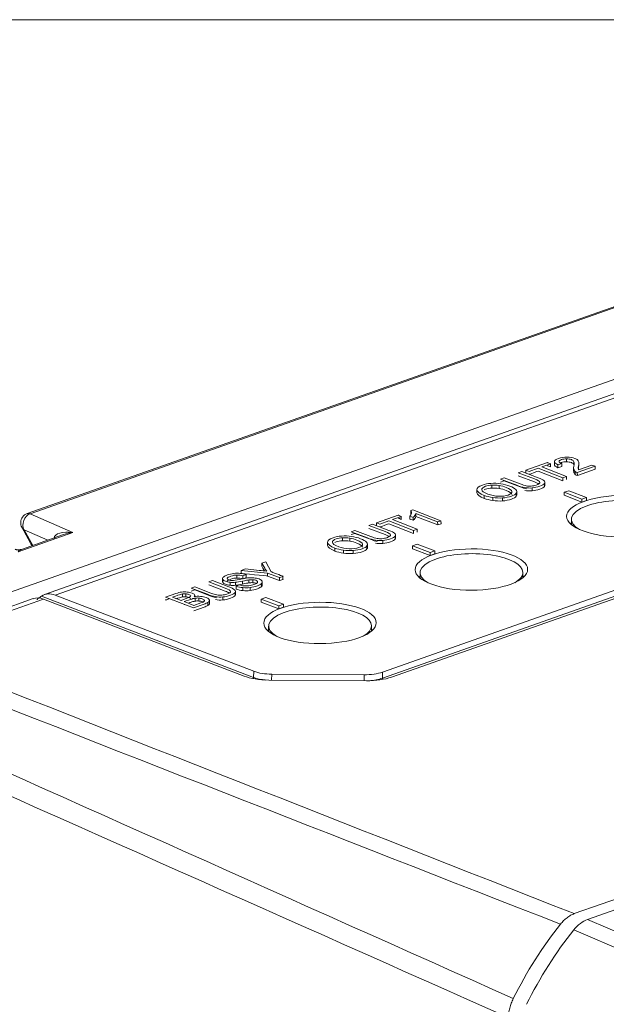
# Model space of a CAD drawing. Header units: millimetres. Extents: x 4 to 836, y 5 to 589.
# Tile 7 of 96: x 182 to 201, y 187 to 218. Entities that reach past the tile are written whole.
import ezdxf

# ---------------------------------------------------------------- set-up
doc = ezdxf.new("R2010")
doc.units = ezdxf.units.MM
doc.layers.add('1', color=7, linetype='Continuous', true_color=0xffffff)

msp = doc.modelspace()

# ---------------------------------------------------------------- linework, layer by layer
at = {"layer": '1', "color": 251, "linetype": 'Continuous', "lineweight": 18}
msp.add_line((296.643, 218.055), (165.122, 218.055), dxfattribs=at)
at = {"layer": '1', "color": 27, "linetype": 'Continuous', "lineweight": 18}
for p, q in [((177.895, 198.793), (212.666, 211.049)), ((201.795, 209.48), (182.53, 202.69)), ((182.365, 202.264), (182.633, 201.769)), ((183.661, 202.038), (182.353, 201.577))]:
    msp.add_line(p, q, dxfattribs=at)
at = {"layer": '1', "color": 27, "linetype": 'Continuous', "lineweight": 13}
for p, q in [((201.893, 209.476), (182.628, 202.686)), ((182.628, 202.686), (183.954, 202.102)), ((182.441, 202.189), (182.704, 201.7)), ((183.174, 201.866), (182.441, 202.189)), ((183.954, 202.102), (182.248, 201.501))]:
    msp.add_line(p, q, dxfattribs=at)
at = {"layer": '1', "color": 252, "linetype": 'Continuous', "lineweight": 18}
for p, q in [((208.156, 209.009), (183.072, 200.168)), ((193.587, 197.757), (214.56, 205.149)), ((214.966, 205.038), (193.871, 197.603)), ((234.707, 202.632), (199.556, 190.243)), ((182.716, 200.043), (178.303, 198.487)), ((183.405, 200.156), (189.584, 197.783)), ((189.279, 197.633), (183.042, 200.028)), ((190.144, 197.693), (193.016, 197.674)), ((193.087, 197.49), (190.048, 197.51))]:
    msp.add_line(p, q, dxfattribs=at)
at = {"layer": '1', "color": 252, "linetype": 'Continuous', "lineweight": 13}
for p, q in [((208.482, 208.995), (183.405, 200.156)), ((193.586, 197.57), (214.563, 204.964)), ((182.981, 200.123), (189.577, 197.59)), ((183.042, 200.028), (178.632, 198.474)), ((189.577, 197.59), (189.584, 197.783)), ((190.144, 197.693), (190.137, 197.509)), ((193.014, 197.49), (193.016, 197.674)), ((193.587, 197.757), (193.586, 197.57))]:
    msp.add_line(p, q, dxfattribs=at)
at = {"layer": '1', "color": 7, "linetype": 'Continuous', "lineweight": 18}
for p, q in [((199.314, 204.393), (199.314, 204.3)), ((198.048, 204.042), (198.048, 203.949)), ((198.941, 204.312), (198.941, 204.219)), ((199.164, 204.244), (199.164, 204.151)), ((199.536, 204.101), (199.536, 204.008)), ((199.54, 204.066), (199.54, 203.973)), ((199.697, 204.168), (199.697, 204.261)), ((200.21, 204.068), (200.209, 204.161)), ((199.588, 203.997), (199.588, 203.904)), ((196.526, 203.427), (196.526, 203.334)), ((196.989, 203.575), (196.99, 203.482)), ((198.245, 203.489), (198.246, 203.396)), ((198.641, 203.557), (198.64, 203.673)), ((199.381, 203.402), (199.236, 203.351)), ((199.932, 203.19), (199.381, 203.402)), ((197.324, 203.177), (197.324, 203.084)), ((197.767, 203.267), (197.767, 203.383)), ((199.236, 203.351), (199.787, 203.139)), ((199.236, 203.351), (199.236, 203.258)), ((199.236, 203.258), (199.787, 203.046)), ((199.787, 203.139), (199.932, 203.19)), ((199.787, 203.139), (199.787, 203.046)), ((199.787, 203.046), (199.932, 203.097)), ((199.932, 203.19), (199.932, 203.097)), ((194.532, 202.806), (194.467, 202.783)), ((195.408, 202.469), (194.532, 202.806)), ((194.442, 202.612), (194.443, 202.519)), ((194.442, 202.612), (194.543, 202.573)), ((194.443, 202.519), (194.544, 202.48)), ((194.467, 202.783), (194.467, 202.69)), ((194.543, 202.573), (194.544, 202.48)), ((194.624, 202.694), (194.624, 202.601)), ((194.624, 202.694), (195.304, 202.433)), ((194.624, 202.601), (195.305, 202.34)), ((193.402, 202.405), (193.402, 202.312)), ((195.304, 202.433), (195.408, 202.469)), ((195.304, 202.433), (195.305, 202.34)), ((195.305, 202.34), (195.409, 202.376)), ((195.408, 202.469), (195.409, 202.376)), ((192.343, 201.938), (192.343, 201.845)), ((193.995, 201.919), (193.994, 202.035)), ((191.88, 201.789), (191.88, 201.696)), ((193.121, 201.629), (193.12, 201.745)), ((193.599, 201.852), (193.599, 201.759)), ((194.67, 201.741), (194.525, 201.69)), ((194.525, 201.69), (194.525, 201.597)), ((194.525, 201.69), (195.076, 201.478)), ((194.525, 201.597), (195.076, 201.385)), ((195.221, 201.529), (194.67, 201.741)), ((192.678, 201.54), (192.678, 201.447)), ((195.076, 201.478), (195.221, 201.529)), ((195.076, 201.478), (195.076, 201.385)), ((195.076, 201.385), (195.221, 201.436)), ((195.221, 201.529), (195.221, 201.436)), ((189.83, 201.146), (189.83, 201.053)), ((188.61, 200.679), (188.611, 200.563)), ((189.185, 200.918), (189.186, 200.825)), ((189.341, 200.792), (189.341, 200.699)), ((190.392, 200.701), (190.384, 200.698)), ((189.014, 200.552), (189.015, 200.459)), ((189.039, 200.431), (189.039, 200.338)), ((189.468, 200.39), (189.468, 200.297)), ((189.553, 200.633), (189.553, 200.54)), ((189.699, 200.576), (189.699, 200.555)), ((189.823, 200.515), (189.824, 200.422)), ((189.847, 200.458), (189.847, 200.574)), ((187.744, 200.106), (187.744, 200.153)), ((187.754, 200.057), (187.754, 199.964)), ((187.872, 200.062), (187.872, 199.969)), ((188.619, 200.096), (188.619, 200.003)), ((189.014, 200.164), (189.014, 200.28)), ((189.959, 200.081), (189.814, 200.03)), ((190.51, 199.869), (189.959, 200.081)), ((188.038, 200.004), (188.038, 199.964)), ((188.208, 199.88), (188.207, 199.996)), ((189.814, 200.03), (189.814, 199.937)), ((189.814, 200.03), (190.365, 199.818)), ((189.814, 199.937), (190.365, 199.725)), ((190.365, 199.818), (190.51, 199.869)), ((190.365, 199.818), (190.365, 199.725)), ((190.365, 199.725), (190.51, 199.776)), ((190.51, 199.869), (190.51, 199.776))]:
    msp.add_line(p, q, dxfattribs=at)
at = {"layer": '1', "color": 7, "linetype": 'Continuous', "lineweight": 13}
for p, q in [((199.046, 204.211), (199.047, 204.118)), ((199.546, 204.301), (199.546, 204.208)), ((199.688, 204.177), (199.688, 204.084)), ((199.65, 203.964), (199.651, 203.871)), ((197.215, 203.564), (197.215, 203.471)), ((198.631, 203.63), (198.631, 203.537)), ((196.753, 203.256), (196.753, 203.163)), ((197.019, 203.19), (197.019, 203.097)), ((197.749, 203.323), (197.749, 203.23)), ((192.568, 201.926), (192.569, 201.833)), ((193.985, 201.992), (193.985, 201.899)), ((192.107, 201.618), (192.107, 201.525)), ((193.102, 201.685), (193.103, 201.592)), ((192.373, 201.552), (192.373, 201.459)), ((189.058, 200.778), (189.058, 200.685)), ((189.241, 200.751), (189.242, 200.658)), ((190.014, 200.84), (190.014, 200.747)), ((188.618, 200.643), (188.618, 200.55)), ((188.843, 200.552), (188.843, 200.459)), ((189.232, 200.589), (189.232, 200.496)), ((189.242, 200.387), (189.242, 200.294)), ((189.425, 200.626), (189.426, 200.533)), ((187.364, 200.192), (187.364, 200.099)), ((187.467, 200.195), (187.467, 200.102)), ((187.618, 200.135), (187.618, 200.122)), ((189.004, 200.237), (189.005, 200.144)), ((188.156, 199.924), (188.156, 199.831)), ((188.205, 199.973), (188.206, 199.88))]:
    msp.add_line(p, q, dxfattribs=at)
at = {"layer": '1', "color": 30, "linetype": 'Continuous', "lineweight": 18}
for p, q in [((199.466, 202.51), (199.466, 202.342)), ((194.755, 200.85), (194.755, 200.682)), ((197.955, 200.692), (197.955, 200.86)), ((190.044, 199.189), (190.044, 199.021)), ((193.244, 199.032), (193.244, 199.2))]:
    msp.add_line(p, q, dxfattribs=at)
at = {"layer": '1', "color": 9, "linetype": 'Continuous', "lineweight": 18}
msp.add_line((199.97, 190.065), (201.962, 190.767), dxfattribs=at)
at = {"layer": '1', "color": 9, "linetype": 'Continuous', "lineweight": 13}
for p, q in [((199.97, 190.065), (203.689, 188.461)), ((203.257, 188.134), (199.538, 189.737))]:
    msp.add_line(p, q, dxfattribs=at)
at = {"layer": '1', "color": 27, "linetype": 'Continuous', "lineweight": 18}
for centre, start, end in [((182.629, 202.407), 109.4155, 178.6927), ((182.629, 202.407), 178.6927, 208.3411), ((182.897, 201.911), 208.3411, 226.0681)]:
    msp.add_arc(centre, 0.3, start, end, dxfattribs=at)
at = {"layer": '1', "color": 252, "linetype": 'Continuous', "lineweight": 18}
for centre in [(201.066, 202.608), (196.354, 200.948), (191.643, 199.287)]:
    msp.add_ellipse(centre, major_axis=(-1.75, -0.006), ratio=0.367798, dxfattribs=at)
at = {"layer": '1', "color": 30, "linetype": 'Continuous', "lineweight": 18}
for centre, start_param, end_param in [((201.066, 202.515), 0, 2.364567), ((201.066, 202.515), 2.364567, 3.714568), ((196.355, 200.855), 2.364567, 3.714568), ((196.355, 200.855), 0, 2.364567), ((196.355, 200.855), 5.710265, 6.283185), ((191.644, 199.194), 0, 2.364567), ((191.644, 199.194), 2.364567, 3.714568), ((191.644, 199.194), 5.710265, 6.283185)]:
    msp.add_ellipse(centre, major_axis=(1.6, 0.005), ratio=0.367798, start_param=start_param, end_param=end_param, dxfattribs=at)
at = {"layer": '1', "color": 27, "linetype": 'Continuous', "lineweight": 13}
for centre, major_axis, ratio, start_param, end_param in [((182.629, 202.407), (0.121, 0.275), 0.716047, 0.554939, 2.734263), ((182.629, 202.407), (0.1, -0.283), 0.639866, 2.642533, 3.141598), ((182.629, 202.407), (-0.264, -0.142), 0.776111, 6.283162, 6.737156), ((183.955, 201.823), (0.587, -0.111), 0.460331, 1.659034, 3.194924), ((183.955, 201.823), (0.612, 0.08), 0.448907, 1.513917, 2.012985), ((182.249, 201.222), (0.169, 0.355), 0.398898, 0.377536, 0.876596), ((182.897, 201.911), (-0.264, -0.142), 0.776111, 6.283162, 6.69421)]:
    msp.add_ellipse(centre, major_axis=major_axis, ratio=ratio, start_param=start_param, end_param=end_param, dxfattribs=at)
at = {"layer": '1', "color": 7, "linetype": 'Continuous', "lineweight": 18}
for centre, major_axis, start_param, end_param in [((193.683, 202.71), (0.807, 0.003), 5.936236, 6.523161), ((193.684, 202.617), (0.807, 0.003), 0.157347, 0.239975), ((193.641, 202.716), (-0.985, -0.003), 2.72786, 3.072803), ((193.641, 202.623), (-0.985, -0.003), 2.72786, 3.072803)]:
    msp.add_ellipse(centre, major_axis=major_axis, ratio=0.367798, start_param=start_param, end_param=end_param, dxfattribs=at)
at = {"layer": '1', "color": 252, "linetype": 'Continuous', "lineweight": 18}
for centre, major_axis, ratio, start_param, end_param in [((201.067, 202.143), (1.75, 0.006), 0.367798, 2.724519, 2.772035), ((196.356, 200.483), (1.75, 0.006), 0.367798, 2.724519, 2.772035), ((196.356, 200.483), (1.75, 0.006), 0.367798, 0.369601, 0.417117), ((183.071, 199.107), (0.369, -0.93), 0.626441, 2.618214, 3.117264), ((183.383, 199.217), (-0.294, 0.956), 0.652086, 5.810887, 6.46554), ((191.645, 198.822), (1.75, 0.006), 0.367798, 2.724519, 2.772035), ((191.645, 198.822), (1.75, 0.006), 0.367798, 0.369601, 0.417117), ((190.075, 197.915), (1.1, 0.003), 0.368444, 3.90166, 4.686501), ((190.165, 197.987), (0.801, 0.003), 0.367527, 3.899861, 4.685417), ((193.036, 197.968), (0.8, 0.003), 0.367796, 4.685734, 5.471184), ((193.112, 197.895), (1.101, 0.003), 0.368213, 4.688518, 5.472245), ((202.841, 184.555), (-3.583, -8.31), 0.66151, 4.321197, 4.630095)]:
    msp.add_ellipse(centre, major_axis=major_axis, ratio=ratio, start_param=start_param, end_param=end_param, dxfattribs=at)
at = {"layer": '1', "color": 252, "linetype": 'Continuous', "lineweight": 13}
for centre, major_axis, ratio, start_param, end_param in [((189.432, 197.545), (-0.072, -0.187), 0.674757, 1.864012, 2.057556), ((190.158, 197.801), (0.801, 0.011), 0.369484, 3.895826, 4.457547), ((193.035, 197.782), (0.8, 0.005), 0.370106, 4.869344, 5.470103), ((193.724, 197.517), (0.066, -0.189), 0.639866, 4.21333, 4.421313)]:
    msp.add_ellipse(centre, major_axis=major_axis, ratio=ratio, start_param=start_param, end_param=end_param, dxfattribs=at)
at = {"layer": '1', "color": 9, "linetype": 'Continuous', "lineweight": 18}
for centre, major_axis, start_param, end_param in [((199.949, 189.145), (-0.396, -0.918), 3.690248, 4.321222), ((203.254, 184.377), (-3.583, -8.31), 4.321222, 4.630071)]:
    msp.add_ellipse(centre, major_axis=major_axis, ratio=0.66151, start_param=start_param, end_param=end_param, dxfattribs=at)
at = {"layer": '1', "color": 7, "linetype": 'Continuous', "lineweight": 18}
for points, knots in [([(198.941, 204.312), (198.945, 204.345), (198.988, 204.376), (199.149, 204.433), (199.237, 204.447), (199.331, 204.446)], [0, 0, 0, 0, 0.5, 0.5, 1, 1, 1, 1]), ([(199.314, 204.393), (199.255, 204.394), (199.202, 204.386), (199.155, 204.37), (199.105, 204.352), (199.08, 204.332), (199.081, 204.309)], [0, 0, 0, 0, 0.5, 0.5, 0.5, 1, 1, 1, 1]), ([(199.546, 204.301), (199.533, 204.33), (199.506, 204.352), (199.465, 204.368), (199.423, 204.384), (199.372, 204.393), (199.314, 204.393)], [0, 0, 0, 0, 0.5, 0.5, 0.5, 1, 1, 1, 1]), ([(199.331, 204.446), (199.425, 204.445), (199.506, 204.431), (199.574, 204.404), (199.609, 204.391), (199.637, 204.375), (199.657, 204.357)], [0, 0, 0, 0, 0.5, 0.5, 0.5, 1, 1, 1, 1]), ([(198.718, 204.278), (198.718, 204.278), (198.048, 204.042), (198.048, 204.042), (198.048, 204.042), (198.151, 204.003), (198.151, 204.003), (198.151, 204.003), (198.43, 204.101), (198.43, 204.101), (198.43, 204.101), (199.199, 203.805), (199.199, 203.805)], [0, 0, 0, 0, 0.25, 0.25, 0.25, 0.5, 0.5, 0.5, 0.75, 0.75, 0.75, 1, 1, 1, 1]), ([(199.199, 203.805), (199.199, 203.805), (199.311, 203.845), (199.311, 203.845), (199.311, 203.845), (198.542, 204.14), (198.542, 204.14), (198.542, 204.14), (198.821, 204.239), (198.821, 204.239), (198.821, 204.239), (198.82, 204.239), (198.817, 204.24)], [0, 0, 0, 0, 0.320863, 0.320863, 0.320863, 0.641727, 0.641727, 0.641727, 0.96259, 0.96259, 0.96259, 1, 1, 1, 1]), ([(199.314, 204.3), (199.255, 204.301), (199.202, 204.293), (199.149, 204.274), (199.143, 204.272), (199.138, 204.27)], [0, 0, 0, 0, 0.892857, 0.892857, 1, 1, 1, 1]), ([(199.546, 204.208), (199.533, 204.237), (199.506, 204.259), (199.466, 204.275), (199.423, 204.291), (199.373, 204.3), (199.314, 204.3)], [0, 0, 0, 0, 0.5, 0.5, 0.5, 1, 1, 1, 1]), ([(197.26, 203.765), (197.26, 203.765), (197.764, 203.571), (197.764, 203.571), (197.857, 203.535), (197.94, 203.511), (198.015, 203.498)], [0, 0, 0, 0, 0.499995, 0.499995, 0.499995, 1, 1, 1, 1]), ([(198.064, 203.46), (198.014, 203.469), (197.952, 203.488), (197.876, 203.518), (197.876, 203.518), (197.372, 203.711), (197.372, 203.711), (197.372, 203.711), (197.26, 203.672), (197.26, 203.672), (197.26, 203.672), (197.26, 203.672), (197.26, 203.672)], [0, 0, 0, 0, 0.333331, 0.333331, 0.333331, 0.666663, 0.666663, 0.666663, 0.999994, 0.999994, 0.999994, 1, 1, 1, 1]), ([(198.609, 203.715), (198.577, 203.741), (198.517, 203.772), (198.429, 203.805), (198.429, 203.805), (197.925, 203.999), (197.925, 203.999), (197.925, 203.999), (197.813, 203.959), (197.813, 203.959)], [0, 0, 0, 0, 0.333333, 0.333333, 0.333333, 0.666667, 0.666667, 0.666667, 1, 1, 1, 1]), ([(197.813, 203.959), (197.813, 203.959), (198.317, 203.766), (198.317, 203.766), (198.426, 203.724), (198.483, 203.689), (198.486, 203.662)], [0, 0, 0, 0, 0.5, 0.5, 0.5, 1, 1, 1, 1]), ([(197.813, 203.866), (197.813, 203.866), (198.317, 203.673), (198.317, 203.673), (198.378, 203.649), (198.423, 203.628), (198.451, 203.609)], [0, 0, 0, 0, 0.641026, 0.641026, 0.641026, 1, 1, 1, 1]), ([(198.155, 203.911), (198.186, 203.922), (198.43, 204.008), (198.43, 204.008), (198.43, 204.008), (199.2, 203.712), (199.2, 203.712)], [0, 0, 0, 0, 0.483573, 0.483573, 0.483573, 1, 1, 1, 1]), ([(196.526, 203.427), (196.519, 203.485), (196.576, 203.535), (196.695, 203.577), (196.773, 203.604), (196.863, 203.622), (196.964, 203.629)], [0, 0, 0, 0, 0.5, 0.5, 0.5, 1, 1, 1, 1]), ([(196.989, 203.575), (196.915, 203.57), (196.851, 203.558), (196.795, 203.539), (196.716, 203.511), (196.675, 203.476), (196.675, 203.434)], [0, 0, 0, 0, 0.5, 0.5, 0.5, 1, 1, 1, 1]), ([(196.99, 203.482), (196.916, 203.477), (196.851, 203.465), (196.795, 203.446), (196.777, 203.439), (196.761, 203.433), (196.747, 203.426)], [0, 0, 0, 0, 0.815515, 0.815515, 0.815515, 1, 1, 1, 1]), ([(197.614, 203.376), (197.607, 203.419), (197.548, 203.462), (197.436, 203.505), (197.365, 203.532), (197.291, 203.552), (197.215, 203.564)], [0, 0, 0, 0, 0.5, 0.5, 0.5, 1, 1, 1, 1]), ([(197.614, 203.283), (197.608, 203.326), (197.548, 203.369), (197.436, 203.412), (197.365, 203.439), (197.291, 203.459), (197.215, 203.471)], [0, 0, 0, 0, 0.5, 0.5, 0.5, 1, 1, 1, 1]), ([(197.268, 203.618), (197.37, 203.603), (197.464, 203.579), (197.64, 203.511), (197.702, 203.475), (197.737, 203.436)], [0, 0, 0, 0, 0.5, 0.5, 1, 1, 1, 1]), ([(198.486, 203.662), (198.49, 203.635), (198.45, 203.607), (198.368, 203.578), (198.32, 203.561), (198.27, 203.551), (198.217, 203.546)], [0, 0, 0, 0, 0.5, 0.5, 0.5, 1, 1, 1, 1]), ([(198.245, 203.489), (198.324, 203.496), (198.403, 203.514), (198.482, 203.542), (198.564, 203.57), (198.613, 203.6), (198.631, 203.63)], [0, 0, 0, 0, 0.5, 0.5, 0.5, 1, 1, 1, 1]), ([(198.246, 203.396), (198.324, 203.403), (198.403, 203.421), (198.482, 203.449), (198.564, 203.477), (198.614, 203.507), (198.631, 203.537)], [0, 0, 0, 0, 0.5, 0.5, 0.5, 1, 1, 1, 1]), ([(197.201, 203.23), (197.316, 203.226), (197.415, 203.238), (197.582, 203.297), (197.621, 203.333), (197.614, 203.376)], [0, 0, 0, 0, 0.5, 0.5, 1, 1, 1, 1]), ([(197.749, 203.323), (197.721, 203.287), (197.671, 203.256), (197.597, 203.23), (197.517, 203.202), (197.427, 203.184), (197.324, 203.177)], [0, 0, 0, 0, 0.5, 0.5, 0.5, 1, 1, 1, 1]), ([(197.749, 203.23), (197.721, 203.194), (197.671, 203.163), (197.597, 203.137), (197.518, 203.109), (197.427, 203.091), (197.324, 203.084)], [0, 0, 0, 0, 0.5, 0.5, 0.5, 1, 1, 1, 1]), ([(194.072, 202.641), (194.072, 202.641), (193.402, 202.405), (193.402, 202.405), (193.402, 202.405), (193.505, 202.365), (193.505, 202.365), (193.505, 202.365), (193.783, 202.463), (193.783, 202.463), (193.783, 202.463), (194.553, 202.168), (194.553, 202.168)], [0, 0, 0, 0, 0.25, 0.25, 0.25, 0.5, 0.5, 0.5, 0.75, 0.75, 0.75, 1, 1, 1, 1]), ([(194.553, 202.168), (194.553, 202.168), (194.665, 202.207), (194.665, 202.207), (194.665, 202.207), (193.895, 202.503), (193.895, 202.503), (193.895, 202.503), (194.175, 202.601), (194.175, 202.601), (194.175, 202.601), (194.174, 202.602), (194.171, 202.603)], [0, 0, 0, 0, 0.320863, 0.320863, 0.320863, 0.641727, 0.641727, 0.641727, 0.96259, 0.96259, 0.96259, 1, 1, 1, 1]), ([(193.963, 202.077), (193.931, 202.104), (193.871, 202.134), (193.783, 202.168), (193.783, 202.168), (193.279, 202.361), (193.279, 202.361), (193.279, 202.361), (193.167, 202.322), (193.167, 202.322)], [0, 0, 0, 0, 0.333333, 0.333333, 0.333333, 0.666667, 0.666667, 0.666667, 1, 1, 1, 1]), ([(193.167, 202.322), (193.167, 202.322), (193.671, 202.128), (193.671, 202.128), (193.78, 202.086), (193.836, 202.052), (193.84, 202.025)], [0, 0, 0, 0, 0.5, 0.5, 0.5, 1, 1, 1, 1]), ([(193.167, 202.229), (193.167, 202.229), (193.671, 202.035), (193.671, 202.035), (193.732, 202.012), (193.777, 201.991), (193.805, 201.972)], [0, 0, 0, 0, 0.641026, 0.641026, 0.641026, 1, 1, 1, 1]), ([(193.508, 202.273), (193.539, 202.284), (193.784, 202.37), (193.784, 202.37), (193.784, 202.37), (194.553, 202.075), (194.553, 202.075)], [0, 0, 0, 0, 0.483573, 0.483573, 0.483573, 1, 1, 1, 1]), ([(191.88, 201.789), (191.873, 201.847), (191.929, 201.897), (192.049, 201.939), (192.127, 201.967), (192.216, 201.984), (192.317, 201.991)], [0, 0, 0, 0, 0.5, 0.5, 0.5, 1, 1, 1, 1]), ([(192.343, 201.938), (192.269, 201.933), (192.204, 201.921), (192.149, 201.901), (192.069, 201.873), (192.029, 201.838), (192.028, 201.797)], [0, 0, 0, 0, 0.5, 0.5, 0.5, 1, 1, 1, 1]), ([(192.968, 201.738), (192.961, 201.781), (192.902, 201.824), (192.789, 201.867), (192.718, 201.894), (192.645, 201.914), (192.568, 201.926)], [0, 0, 0, 0, 0.5, 0.5, 0.5, 1, 1, 1, 1]), ([(192.614, 202.127), (192.614, 202.127), (193.118, 201.933), (193.118, 201.933), (193.211, 201.898), (193.294, 201.874), (193.369, 201.861)], [0, 0, 0, 0, 0.499995, 0.499995, 0.499995, 1, 1, 1, 1]), ([(193.417, 201.823), (193.368, 201.832), (193.305, 201.851), (193.23, 201.88), (193.23, 201.88), (192.726, 202.073), (192.726, 202.073), (192.726, 202.073), (192.614, 202.034), (192.614, 202.034), (192.614, 202.034), (192.614, 202.034), (192.614, 202.034)], [0, 0, 0, 0, 0.333331, 0.333331, 0.333331, 0.666663, 0.666663, 0.666663, 0.999994, 0.999994, 0.999994, 1, 1, 1, 1]), ([(192.622, 201.98), (192.723, 201.965), (192.818, 201.941), (192.994, 201.873), (193.056, 201.837), (193.091, 201.798)], [0, 0, 0, 0, 0.5, 0.5, 1, 1, 1, 1]), ([(193.84, 202.025), (193.844, 201.998), (193.804, 201.969), (193.722, 201.94), (193.674, 201.924), (193.623, 201.913), (193.571, 201.909)], [0, 0, 0, 0, 0.5, 0.5, 0.5, 1, 1, 1, 1]), ([(193.599, 201.852), (193.678, 201.859), (193.757, 201.876), (193.836, 201.904), (193.917, 201.933), (193.967, 201.962), (193.985, 201.992)], [0, 0, 0, 0, 0.5, 0.5, 0.5, 1, 1, 1, 1]), ([(193.599, 201.759), (193.678, 201.766), (193.757, 201.783), (193.836, 201.811), (193.918, 201.84), (193.967, 201.869), (193.985, 201.899)], [0, 0, 0, 0, 0.5, 0.5, 0.5, 1, 1, 1, 1]), ([(192.343, 201.845), (192.269, 201.84), (192.205, 201.828), (192.149, 201.808), (192.131, 201.802), (192.115, 201.795), (192.101, 201.788)], [0, 0, 0, 0, 0.815515, 0.815515, 0.815515, 1, 1, 1, 1]), ([(192.554, 201.592), (192.67, 201.588), (192.769, 201.601), (192.936, 201.66), (192.975, 201.696), (192.968, 201.738)], [0, 0, 0, 0, 0.5, 0.5, 1, 1, 1, 1]), ([(192.968, 201.645), (192.961, 201.688), (192.902, 201.731), (192.79, 201.774), (192.719, 201.801), (192.645, 201.821), (192.569, 201.833)], [0, 0, 0, 0, 0.5, 0.5, 0.5, 1, 1, 1, 1]), ([(193.102, 201.685), (193.075, 201.649), (193.024, 201.618), (192.951, 201.592), (192.871, 201.564), (192.78, 201.547), (192.678, 201.54)], [0, 0, 0, 0, 0.5, 0.5, 0.5, 1, 1, 1, 1]), ([(193.103, 201.592), (193.075, 201.556), (193.025, 201.525), (192.951, 201.499), (192.871, 201.471), (192.781, 201.454), (192.678, 201.447)], [0, 0, 0, 0, 0.5, 0.5, 0.5, 1, 1, 1, 1]), ([(189.321, 200.966), (189.321, 200.966), (189.751, 200.924), (189.751, 200.924), (189.831, 200.916), (189.909, 200.907), (189.985, 200.898)], [0, 0, 0, 0, 0.5, 0.5, 0.5, 1, 1, 1, 1]), ([(188.636, 200.714), (188.663, 200.738), (188.705, 200.76), (188.762, 200.78), (188.825, 200.802), (188.89, 200.818), (188.959, 200.827)], [0, 0, 0, 0, 0.5, 0.5, 0.5, 1, 1, 1, 1]), ([(188.759, 200.676), (188.753, 200.655), (188.769, 200.638), (188.805, 200.624), (188.836, 200.612), (188.873, 200.606), (188.915, 200.606)], [0, 0, 0, 0, 0.5, 0.5, 0.5, 1, 1, 1, 1]), ([(189.058, 200.778), (188.996, 200.777), (188.933, 200.766), (188.868, 200.743), (188.801, 200.719), (188.764, 200.697), (188.759, 200.676)], [0, 0, 0, 0, 0.5, 0.5, 0.5, 1, 1, 1, 1]), ([(189.058, 200.685), (188.997, 200.684), (188.934, 200.673), (188.869, 200.65), (188.801, 200.626), (188.764, 200.604), (188.759, 200.583)], [0, 0, 0, 0, 0.5, 0.5, 0.5, 1, 1, 1, 1]), ([(189.587, 200.69), (189.646, 200.685), (189.699, 200.673), (189.792, 200.637), (189.823, 200.616), (189.839, 200.591)], [0, 0, 0, 0, 0.5, 0.5, 1, 1, 1, 1]), ([(190.491, 200.646), (190.494, 200.645), (190.496, 200.645), (190.496, 200.645), (190.496, 200.645), (190.419, 200.618), (190.393, 200.608)], [0, 0, 0, 0, 0.073248, 0.073248, 0.073248, 1, 1, 1, 1]), ([(187.633, 200.371), (187.633, 200.371), (188.138, 200.178), (188.138, 200.178), (188.23, 200.142), (188.313, 200.118), (188.388, 200.105)], [0, 0, 0, 0, 0.499995, 0.499995, 0.499995, 1, 1, 1, 1]), ([(188.983, 200.322), (188.95, 200.348), (188.89, 200.379), (188.803, 200.412), (188.803, 200.412), (188.298, 200.606), (188.298, 200.606), (188.298, 200.606), (188.186, 200.566), (188.186, 200.566)], [0, 0, 0, 0, 0.333333, 0.333333, 0.333333, 0.666667, 0.666667, 0.666667, 1, 1, 1, 1]), ([(188.186, 200.566), (188.186, 200.566), (188.69, 200.373), (188.69, 200.373), (188.8, 200.331), (188.856, 200.296), (188.86, 200.269)], [0, 0, 0, 0, 0.5, 0.5, 0.5, 1, 1, 1, 1]), ([(188.187, 200.473), (188.187, 200.473), (188.69, 200.28), (188.69, 200.28), (188.752, 200.256), (188.796, 200.235), (188.824, 200.216)], [0, 0, 0, 0, 0.641026, 0.641026, 0.641026, 1, 1, 1, 1]), ([(188.843, 200.552), (188.791, 200.557), (188.745, 200.567), (188.705, 200.583), (188.661, 200.6), (188.632, 200.62), (188.618, 200.643)], [0, 0, 0, 0, 0.5, 0.5, 0.5, 1, 1, 1, 1]), ([(188.843, 200.459), (188.791, 200.464), (188.745, 200.474), (188.705, 200.49), (188.661, 200.507), (188.632, 200.527), (188.618, 200.55)], [0, 0, 0, 0, 0.5, 0.5, 0.5, 1, 1, 1, 1]), ([(189.277, 200.443), (189.324, 200.438), (189.374, 200.44), (189.486, 200.453), (189.538, 200.465), (189.586, 200.482), (189.629, 200.497), (189.66, 200.513), (189.679, 200.53)], [0, 0, 0, 0, 0.333333, 0.333333, 0.666667, 0.666667, 0.666667, 1, 1, 1, 1]), ([(189.823, 200.515), (189.798, 200.489), (189.755, 200.466), (189.695, 200.444), (189.618, 200.417), (189.543, 200.399), (189.468, 200.39)], [0, 0, 0, 0, 0.5, 0.5, 0.5, 1, 1, 1, 1]), ([(189.824, 200.422), (189.798, 200.396), (189.755, 200.373), (189.695, 200.351), (189.618, 200.324), (189.543, 200.306), (189.468, 200.297)], [0, 0, 0, 0, 0.5, 0.5, 0.5, 1, 1, 1, 1]), ([(189.699, 200.576), (189.691, 200.59), (189.675, 200.603), (189.62, 200.624), (189.589, 200.63), (189.553, 200.633)], [0, 0, 0, 0, 0.5, 0.5, 1, 1, 1, 1]), ([(189.654, 200.518), (189.652, 200.519), (189.65, 200.519), (189.621, 200.531), (189.589, 200.537), (189.553, 200.54)], [0, 0, 0, 0, 0.06901, 0.06901, 1, 1, 1, 1]), ([(187.711, 199.756), (187.711, 199.756), (186.839, 200.091), (186.839, 200.091), (186.839, 200.091), (187.156, 200.203), (187.156, 200.203), (187.221, 200.226), (187.282, 200.241), (187.338, 200.248)], [0, 0, 0, 0, 0.333333, 0.333333, 0.333333, 0.666667, 0.666667, 0.666667, 1, 1, 1, 1]), ([(187.054, 200.091), (187.054, 200.091), (187.054, 200.091), (187.054, 200.091), (187.054, 200.091), (187.318, 199.99), (187.318, 199.99)], [0, 0, 0, 0, 0.028153, 0.028153, 0.028153, 1, 1, 1, 1]), ([(187.364, 200.099), (187.331, 200.093), (187.284, 200.079), (187.223, 200.058), (187.223, 200.058), (187.205, 200.051), (187.18, 200.043)], [0, 0, 0, 0, 0.75237, 0.75237, 0.75237, 1, 1, 1, 1]), ([(187.318, 199.99), (187.318, 199.99), (187.501, 200.055), (187.501, 200.055), (187.55, 200.072), (187.582, 200.086), (187.597, 200.096)], [0, 0, 0, 0, 0.5, 0.5, 0.5, 1, 1, 1, 1]), ([(187.754, 200.057), (187.716, 200.051), (187.67, 200.038), (187.616, 200.019), (187.616, 200.019), (187.421, 199.95), (187.421, 199.95), (187.421, 199.95), (187.72, 199.835), (187.72, 199.835)], [0, 0, 0, 0, 0.333333, 0.333333, 0.333333, 0.666667, 0.666667, 0.666667, 1, 1, 1, 1]), ([(187.618, 200.135), (187.612, 200.148), (187.594, 200.161), (187.534, 200.183), (187.502, 200.191), (187.467, 200.195)], [0, 0, 0, 0, 0.5, 0.5, 1, 1, 1, 1]), ([(187.618, 200.042), (187.612, 200.055), (187.594, 200.068), (187.535, 200.09), (187.502, 200.098), (187.467, 200.102)], [0, 0, 0, 0, 0.5, 0.5, 1, 1, 1, 1]), ([(187.512, 200.249), (187.57, 200.243), (187.62, 200.232), (187.66, 200.216), (187.697, 200.202), (187.722, 200.185), (187.736, 200.166)], [0, 0, 0, 0, 0.5, 0.5, 0.5, 1, 1, 1, 1]), ([(188.437, 200.067), (188.388, 200.076), (188.325, 200.095), (188.249, 200.124), (188.249, 200.124), (187.745, 200.318), (187.745, 200.318), (187.745, 200.318), (187.634, 200.278), (187.634, 200.278), (187.634, 200.278), (187.634, 200.278), (187.634, 200.278)], [0, 0, 0, 0, 0.333331, 0.333331, 0.333331, 0.666663, 0.666663, 0.666663, 0.999994, 0.999994, 0.999994, 1, 1, 1, 1]), ([(188.038, 200.004), (188.028, 200.016), (188.009, 200.027), (187.981, 200.038), (187.949, 200.05), (187.912, 200.058), (187.872, 200.062)], [0, 0, 0, 0, 0.5, 0.5, 0.5, 1, 1, 1, 1]), ([(187.924, 200.115), (187.989, 200.11), (188.046, 200.098), (188.097, 200.079), (188.138, 200.063), (188.168, 200.045), (188.204, 200.007), (188.211, 199.989), (188.205, 199.973)], [0, 0, 0, 0, 0.333333, 0.333333, 0.333333, 0.666667, 0.666667, 1, 1, 1, 1]), ([(188.86, 200.269), (188.863, 200.242), (188.824, 200.214), (188.741, 200.185), (188.693, 200.168), (188.643, 200.157), (188.59, 200.153)], [0, 0, 0, 0, 0.5, 0.5, 0.5, 1, 1, 1, 1]), ([(188.619, 200.096), (188.697, 200.103), (188.776, 200.121), (188.855, 200.149), (188.937, 200.177), (188.986, 200.207), (189.004, 200.237)], [0, 0, 0, 0, 0.5, 0.5, 0.5, 1, 1, 1, 1]), ([(188.619, 200.003), (188.697, 200.01), (188.776, 200.028), (188.856, 200.056), (188.937, 200.084), (188.987, 200.114), (189.005, 200.144)], [0, 0, 0, 0, 0.5, 0.5, 0.5, 1, 1, 1, 1]), ([(187.068, 200.003), (187.06, 200), (187.054, 199.998), (187.054, 199.998), (187.054, 199.998), (187.055, 199.998), (187.057, 199.997)], [0, 0, 0, 0, 0.738931, 0.738931, 0.738931, 1, 1, 1, 1]), ([(187.435, 199.862), (187.426, 199.859), (187.421, 199.858), (187.421, 199.858), (187.421, 199.858), (187.422, 199.857), (187.424, 199.856)], [0, 0, 0, 0, 0.721946, 0.721946, 0.721946, 1, 1, 1, 1]), ([(187.754, 199.964), (187.716, 199.958), (187.67, 199.945), (187.616, 199.926), (187.616, 199.926), (187.585, 199.915), (187.547, 199.902)], [0, 0, 0, 0, 0.713159, 0.713159, 0.713159, 1, 1, 1, 1]), ([(188.156, 199.924), (188.128, 199.907), (188.088, 199.889), (188.034, 199.87), (188.034, 199.87), (187.711, 199.756), (187.711, 199.756)], [0, 0, 0, 0, 0.5, 0.5, 0.5, 1, 1, 1, 1]), ([(188.156, 199.831), (188.129, 199.814), (188.088, 199.796), (188.034, 199.777), (188.034, 199.777), (187.712, 199.663), (187.712, 199.663)], [0, 0, 0, 0, 0.5, 0.5, 0.5, 1, 1, 1, 1]), ([(187.72, 199.835), (187.72, 199.835), (187.931, 199.91), (187.931, 199.91), (187.967, 199.922), (187.991, 199.932), (188.003, 199.938)], [0, 0, 0, 0, 0.5, 0.5, 0.5, 1, 1, 1, 1]), ([(188.008, 199.933), (188.001, 199.937), (187.992, 199.941), (187.982, 199.945), (187.949, 199.957), (187.913, 199.965), (187.872, 199.969)], [0, 0, 0, 0, 0.267148, 0.267148, 0.267148, 1, 1, 1, 1])]:
    msp.add_open_spline(points, degree=3, knots=knots, dxfattribs=at)
for points, degree in [([(199.657, 204.357), (199.676, 204.34), (199.689, 204.318), (199.694, 204.292)], 3), ([(198.818, 204.147), (198.799, 204.155), (198.719, 204.185), (198.719, 204.185)], 3), ([(198.818, 204.147), (198.817, 204.24)], 1), ([(199.046, 204.211), (198.971, 204.245), (198.936, 204.279), (198.941, 204.312)], 3), ([(199.047, 204.118), (198.972, 204.152), (198.936, 204.186), (198.941, 204.219)], 3), ([(199.164, 204.151), (199.164, 204.151), (199.047, 204.118), (199.047, 204.118)], 3), ([(199.081, 204.309), (199.082, 204.287), (199.11, 204.265), (199.164, 204.244)], 3), ([(199.54, 204.066), (199.534, 204.092), (199.535, 204.124), (199.544, 204.164)], 3), ([(199.588, 203.997), (199.563, 204.017), (199.547, 204.04), (199.54, 204.066)], 3), ([(199.544, 204.164), (199.558, 204.227), (199.559, 204.272), (199.546, 204.301)], 3), ([(199.688, 204.177), (199.679, 204.134), (199.676, 204.106), (199.677, 204.092)], 3), ([(199.677, 204.092), (199.679, 204.079), (199.684, 204.066), (199.691, 204.055)], 3), ([(199.694, 204.292), (199.699, 204.267), (199.697, 204.228), (199.688, 204.177)], 3), ([(199.691, 204.055), (199.691, 204.055), (200.106, 204.201), (200.106, 204.201)], 3), ([(200.106, 204.201), (200.106, 204.201), (200.209, 204.161), (200.209, 204.161)], 3), ([(198.631, 203.63), (198.649, 203.66), (198.642, 203.688), (198.609, 203.715)], 3), ([(199.2, 203.712), (199.199, 203.805)], 1), ([(199.31, 203.753), (199.309, 203.846)], 1), ([(199.54, 203.973), (199.538, 203.983), (199.536, 203.995), (199.536, 204.008)], 3), ([(199.588, 203.904), (199.563, 203.924), (199.547, 203.947), (199.54, 203.973)], 3), ([(199.65, 203.964), (199.624, 203.974), (199.603, 203.985), (199.588, 203.997)], 3), ([(199.651, 203.871), (199.624, 203.881), (199.603, 203.892), (199.588, 203.904)], 3), ([(196.753, 203.256), (196.608, 203.312), (196.532, 203.369), (196.526, 203.427)], 3), ([(196.675, 203.434), (196.673, 203.393), (196.739, 203.346), (196.87, 203.296)], 3), ([(196.964, 203.629), (197.065, 203.636), (197.166, 203.632), (197.268, 203.618)], 3), ([(197.215, 203.564), (197.138, 203.576), (197.063, 203.58), (196.989, 203.575)], 3), ([(197.215, 203.471), (197.139, 203.483), (197.064, 203.487), (196.99, 203.482)], 3), ([(197.737, 203.436), (197.772, 203.397), (197.776, 203.359), (197.749, 203.323)], 3), ([(198.015, 203.498), (198.09, 203.485), (198.167, 203.482), (198.245, 203.489)], 3), ([(198.016, 203.405), (198.09, 203.392), (198.167, 203.389), (198.246, 203.396)], 3), ([(198.217, 203.546), (198.164, 203.542), (198.113, 203.544), (198.063, 203.553)], 3), ([(198.631, 203.537), (198.638, 203.548), (198.641, 203.558), (198.641, 203.569)], 3), ([(196.753, 203.163), (196.608, 203.219), (196.533, 203.276), (196.526, 203.334)], 3), ([(197.019, 203.19), (196.918, 203.204), (196.829, 203.227), (196.753, 203.256)], 3), ([(197.019, 203.097), (196.919, 203.111), (196.83, 203.134), (196.753, 203.163)], 3), ([(196.87, 203.296), (196.975, 203.256), (197.085, 203.234), (197.201, 203.23)], 3), ([(197.324, 203.177), (197.222, 203.17), (197.12, 203.175), (197.019, 203.19)], 3), ([(197.324, 203.084), (197.222, 203.077), (197.12, 203.082), (197.019, 203.097)], 3), ([(197.767, 203.278), (197.767, 203.262), (197.761, 203.246), (197.749, 203.23)], 3), ([(194.171, 202.51), (194.153, 202.517), (194.072, 202.548), (194.072, 202.548)], 3), ([(194.171, 202.51), (194.171, 202.603)], 1), ([(194.663, 202.115), (194.663, 202.208)], 1), ([(192.317, 201.991), (192.419, 201.999), (192.52, 201.995), (192.622, 201.98)], 3), ([(192.568, 201.926), (192.492, 201.938), (192.417, 201.942), (192.343, 201.938)], 3), ([(193.571, 201.909), (193.518, 201.904), (193.467, 201.907), (193.417, 201.916)], 3), ([(193.985, 201.992), (194.003, 202.022), (193.995, 202.051), (193.963, 202.077)], 3), ([(193.985, 201.899), (193.991, 201.91), (193.995, 201.921), (193.995, 201.931)], 3), ([(194.553, 202.075), (194.553, 202.168)], 1), ([(192.107, 201.618), (191.962, 201.674), (191.886, 201.731), (191.88, 201.789)], 3), ([(192.107, 201.525), (191.962, 201.581), (191.886, 201.638), (191.88, 201.696)], 3), ([(192.028, 201.797), (192.027, 201.755), (192.093, 201.709), (192.224, 201.658)], 3), ([(192.373, 201.552), (192.272, 201.567), (192.183, 201.589), (192.107, 201.618)], 3), ([(192.224, 201.658), (192.329, 201.618), (192.439, 201.596), (192.554, 201.592)], 3), ([(192.569, 201.833), (192.492, 201.845), (192.417, 201.849), (192.343, 201.845)], 3), ([(193.091, 201.798), (193.126, 201.759), (193.13, 201.721), (193.102, 201.685)], 3), ([(193.121, 201.641), (193.121, 201.624), (193.115, 201.608), (193.103, 201.592)], 3), ([(193.369, 201.861), (193.444, 201.848), (193.521, 201.845), (193.599, 201.852)], 3), ([(193.369, 201.768), (193.444, 201.755), (193.521, 201.752), (193.599, 201.759)], 3), ([(192.373, 201.459), (192.272, 201.474), (192.183, 201.496), (192.107, 201.525)], 3), ([(192.678, 201.54), (192.575, 201.533), (192.474, 201.537), (192.373, 201.552)], 3), ([(192.678, 201.447), (192.576, 201.44), (192.474, 201.444), (192.373, 201.459)], 3), ([(189.83, 201.146), (189.83, 201.146), (189.96, 201.192), (189.96, 201.192)], 3), ([(188.618, 200.643), (188.613, 200.651), (188.61, 200.659), (188.61, 200.667)], 3), ([(188.613, 200.683), (188.617, 200.693), (188.625, 200.703), (188.636, 200.714)], 3), ([(188.959, 200.827), (189.028, 200.835), (189.095, 200.837), (189.161, 200.83)], 3), ([(189.241, 200.751), (189.18, 200.77), (189.119, 200.779), (189.058, 200.778)], 3), ([(189.242, 200.658), (189.181, 200.677), (189.119, 200.686), (189.058, 200.685)], 3), ([(189.146, 200.641), (189.258, 200.665), (189.339, 200.68), (189.389, 200.686)], 3), ([(189.161, 200.83), (189.227, 200.824), (189.287, 200.811), (189.341, 200.792)], 3), ([(190.014, 200.747), (190.014, 200.747), (189.185, 200.825), (189.186, 200.825)], 3), ([(189.389, 200.686), (189.462, 200.694), (189.528, 200.696), (189.587, 200.69)], 3), ([(190.126, 200.879), (190.126, 200.879), (190.449, 200.755), (190.491, 200.739)], 3), ([(190.384, 200.698), (190.384, 200.605)], 1), ([(190.491, 200.646), (190.491, 200.739)], 1), ([(188.618, 200.55), (188.613, 200.558), (188.61, 200.566), (188.61, 200.574)], 3), ([(189.014, 200.552), (188.952, 200.546), (188.895, 200.546), (188.843, 200.552)], 3), ([(189.015, 200.459), (188.953, 200.453), (188.895, 200.453), (188.843, 200.459)], 3), ([(188.915, 200.606), (188.957, 200.606), (189.034, 200.617), (189.146, 200.641)], 3), ([(189.232, 200.589), (189.135, 200.569), (189.063, 200.557), (189.014, 200.552)], 3), ([(189.232, 200.496), (189.136, 200.476), (189.063, 200.464), (189.015, 200.459)], 3), ([(189.039, 200.431), (189.039, 200.431), (189.135, 200.472), (189.135, 200.472)], 3), ([(189.242, 200.387), (189.167, 200.394), (189.099, 200.409), (189.039, 200.431)], 3), ([(189.242, 200.294), (189.167, 200.301), (189.099, 200.316), (189.039, 200.338)], 3), ([(189.135, 200.472), (189.184, 200.457), (189.231, 200.447), (189.277, 200.443)], 3), ([(189.425, 200.626), (189.393, 200.621), (189.329, 200.609), (189.232, 200.589)], 3), ([(189.426, 200.533), (189.394, 200.528), (189.329, 200.516), (189.232, 200.496)], 3), ([(189.468, 200.39), (189.393, 200.38), (189.318, 200.379), (189.242, 200.387)], 3), ([(189.553, 200.633), (189.517, 200.635), (189.474, 200.633), (189.425, 200.626)], 3), ([(189.553, 200.54), (189.517, 200.542), (189.475, 200.54), (189.426, 200.533)], 3), ([(189.679, 200.53), (189.694, 200.542), (189.701, 200.554), (189.701, 200.565)], 3), ([(189.847, 200.563), (189.847, 200.547), (189.839, 200.531), (189.823, 200.515)], 3), ([(189.847, 200.47), (189.847, 200.454), (189.84, 200.438), (189.824, 200.422)], 3), ([(187.338, 200.248), (187.395, 200.255), (187.453, 200.255), (187.512, 200.249)], 3), ([(187.467, 200.195), (187.431, 200.198), (187.397, 200.197), (187.364, 200.192)], 3), ([(187.467, 200.102), (187.431, 200.105), (187.397, 200.104), (187.364, 200.099)], 3), ([(187.597, 200.096), (187.612, 200.106), (187.62, 200.117), (187.62, 200.127)], 3), ([(187.736, 200.166), (187.749, 200.146), (187.746, 200.125), (187.727, 200.104)], 3), ([(187.727, 200.104), (187.793, 200.116), (187.859, 200.119), (187.924, 200.115)], 3), ([(187.872, 200.062), (187.832, 200.065), (187.793, 200.064), (187.754, 200.057)], 3), ([(188.388, 200.105), (188.463, 200.092), (188.54, 200.089), (188.619, 200.096)], 3), ([(188.59, 200.153), (188.537, 200.149), (188.486, 200.151), (188.437, 200.16)], 3), ([(189.004, 200.237), (189.022, 200.267), (189.015, 200.295), (188.983, 200.322)], 3), ([(189.005, 200.144), (189.011, 200.155), (189.014, 200.165), (189.014, 200.175)], 3), ([(189.468, 200.297), (189.393, 200.287), (189.318, 200.286), (189.242, 200.294)], 3), ([(187.872, 199.969), (187.832, 199.972), (187.793, 199.971), (187.754, 199.964)], 3), ([(188.003, 199.938), (188.024, 199.949), (188.038, 199.96), (188.044, 199.97)], 3), ([(188.047, 199.988), (188.045, 199.993), (188.042, 199.998), (188.038, 200.004)], 3), ([(188.044, 199.97), (188.046, 199.974), (188.047, 199.978), (188.047, 199.982)], 3), ([(188.205, 199.973), (188.2, 199.957), (188.183, 199.94), (188.156, 199.924)], 3), ([(188.206, 199.88), (188.2, 199.864), (188.183, 199.847), (188.156, 199.831)], 3), ([(188.389, 200.012), (188.464, 199.999), (188.541, 199.996), (188.619, 200.003)], 3)]:
    msp.add_open_spline(points, degree=degree, dxfattribs=at)
at = {"layer": '1', "color": 7, "linetype": 'Continuous', "lineweight": 13}
for points in [[(198.817, 204.24), (198.799, 204.248), (198.718, 204.278), (198.718, 204.278)], [(194.171, 202.603), (194.152, 202.61), (194.072, 202.641), (194.072, 202.641)]]:
    msp.add_open_spline(points, degree=3, dxfattribs=at)
at = {"layer": '1', "color": 7, "linetype": 'Continuous', "lineweight": 18, "extrusion": (4.25337e-11, -1.50478e-10, -1)}
msp.add_open_spline([(199.164, 204.244), (199.164, 204.244), (199.046, 204.211), (199.046, 204.211)], degree=3, dxfattribs=at)
at = {"layer": '1', "color": 7, "linetype": 'Continuous', "lineweight": 13}
for points, knots in [([(200.209, 204.161), (200.209, 204.161), (200.209, 204.161), (200.209, 204.161), (200.209, 204.161), (199.65, 203.964), (199.65, 203.964)], [0, 0, 0, 0, 0.000086, 0.000086, 0.000086, 1, 1, 1, 1]), ([(198.063, 203.553), (198.014, 203.562), (197.951, 203.581), (197.876, 203.611), (197.876, 203.611), (197.372, 203.804), (197.372, 203.804), (197.372, 203.804), (197.26, 203.765), (197.26, 203.765), (197.26, 203.765), (197.26, 203.765), (197.26, 203.765)], [0, 0, 0, 0, 0.333331, 0.333331, 0.333331, 0.666663, 0.666663, 0.666663, 0.999994, 0.999994, 0.999994, 1, 1, 1, 1]), ([(193.417, 201.916), (193.368, 201.925), (193.305, 201.944), (193.229, 201.973), (193.229, 201.973), (192.726, 202.166), (192.726, 202.166), (192.726, 202.166), (192.614, 202.127), (192.614, 202.127), (192.614, 202.127), (192.614, 202.127), (192.614, 202.127)], [0, 0, 0, 0, 0.333331, 0.333331, 0.333331, 0.666663, 0.666663, 0.666663, 0.999994, 0.999994, 0.999994, 1, 1, 1, 1]), ([(189.985, 200.898), (189.964, 200.924), (189.944, 200.955), (189.923, 200.989), (189.923, 200.989), (189.83, 201.146), (189.83, 201.146)], [0, 0, 0, 0, 0.5, 0.5, 0.5, 1, 1, 1, 1]), ([(190.491, 200.739), (190.494, 200.738), (190.495, 200.738), (190.495, 200.738), (190.495, 200.738), (190.419, 200.711), (190.392, 200.701)], [0, 0, 0, 0, 0.073248, 0.073248, 0.073248, 1, 1, 1, 1]), ([(188.437, 200.16), (188.387, 200.169), (188.325, 200.188), (188.249, 200.217), (188.249, 200.217), (187.745, 200.411), (187.745, 200.411), (187.745, 200.411), (187.633, 200.371), (187.633, 200.371), (187.633, 200.371), (187.633, 200.371), (187.633, 200.371)], [0, 0, 0, 0, 0.333331, 0.333331, 0.333331, 0.666663, 0.666663, 0.666663, 0.999994, 0.999994, 0.999994, 1, 1, 1, 1]), ([(187.364, 200.192), (187.331, 200.186), (187.284, 200.172), (187.223, 200.151), (187.223, 200.151), (187.064, 200.095), (187.054, 200.091)], [0, 0, 0, 0, 0.507348, 0.507348, 0.507348, 1, 1, 1, 1])]:
    msp.add_open_spline(points, degree=3, knots=knots, dxfattribs=at)
at = {"layer": '1', "color": 7, "linetype": 'Continuous', "lineweight": 18, "extrusion": (-1.93274e-10, 5.48358e-10, -1)}
msp.add_open_spline([(200.21, 204.068), (200.21, 204.068), (200.21, 204.068), (200.21, 204.068), (200.21, 204.068), (199.651, 203.871), (199.651, 203.871)], degree=3, knots=[0, 0, 0, 0, 0.000086, 0.000086, 0.000086, 1, 1, 1, 1], dxfattribs=at)
at = {"layer": '1', "color": 27, "linetype": 'Continuous', "lineweight": 18}
msp.add_open_spline([(182.347, 201.575), (182.251, 201.542), (182.157, 201.579)], degree=2, dxfattribs=at)
at = {"layer": '1', "color": 7, "linetype": 'Continuous', "lineweight": 18, "extrusion": (-2.98736e-09, 8.47557e-09, 1)}
msp.add_open_spline([(189.185, 200.918), (189.185, 200.918), (189.321, 200.966), (189.321, 200.966)], degree=3, dxfattribs=at)
at = {"layer": '1', "color": 7, "linetype": 'Continuous', "lineweight": 18, "extrusion": (4.28218e-09, 2.53961e-09, 1)}
msp.add_open_spline([(189.918, 200.905), (189.898, 200.938), (189.83, 201.053), (189.83, 201.053)], degree=3, dxfattribs=at)
at = {"layer": '1', "color": 7, "linetype": 'Continuous', "lineweight": 18, "extrusion": (-2.72764e-09, -1.44668e-09, -1)}
msp.add_open_spline([(189.96, 201.192), (189.96, 201.192), (190.126, 200.879), (190.126, 200.879)], degree=3, dxfattribs=at)
at = {"layer": '1', "color": 7, "linetype": 'Continuous', "lineweight": 18, "extrusion": (-1.15229e-10, -1.21913e-09, 1)}
msp.add_open_spline([(190.014, 200.84), (190.014, 200.84), (189.185, 200.918), (189.185, 200.918)], degree=3, dxfattribs=at)
at = {"layer": '1', "color": 7, "linetype": 'Continuous', "lineweight": 18, "extrusion": (1.04394e-10, -2.51859e-10, -1)}
msp.add_open_spline([(189.341, 200.792), (189.34, 200.792), (189.241, 200.751), (189.241, 200.751)], degree=3, dxfattribs=at)
at = {"layer": '1', "color": 7, "linetype": 'Continuous', "lineweight": 18, "extrusion": (1.99244e-10, -4.80698e-10, -1)}
msp.add_open_spline([(189.341, 200.699), (189.341, 200.699), (189.278, 200.673), (189.253, 200.663)], degree=3, dxfattribs=at)
at = {"layer": '1', "color": 7, "linetype": 'Continuous', "lineweight": 18, "extrusion": (-1.61082e-08, -4.19388e-08, -1)}
msp.add_open_spline([(190.384, 200.698), (190.384, 200.698), (190.014, 200.84), (190.014, 200.84)], degree=3, dxfattribs=at)
at = {"layer": '1', "color": 7, "linetype": 'Continuous', "lineweight": 18, "extrusion": (-1.0739e-08, -2.79598e-08, -1)}
msp.add_open_spline([(190.384, 200.605), (190.384, 200.605), (190.014, 200.747), (190.014, 200.747)], degree=3, dxfattribs=at)
at = {"layer": '1', "color": 252, "linetype": 'Continuous', "lineweight": 18}
for points, knots in [([(182.829, 200.013), (182.832, 200.016), (182.835, 200.018), (182.845, 200.025), (182.851, 200.029), (182.869, 200.043), (182.881, 200.051), (182.903, 200.068), (182.914, 200.076), (182.944, 200.099), (182.963, 200.112), (182.981, 200.123)], [0, 0, 0, 0, 0.054448, 0.054448, 0.159509, 0.159509, 0.369632, 0.369632, 0.579755, 0.579755, 1, 1, 1, 1]), ([(199.556, 190.243), (199.518, 190.229), (199.442, 190.195), (199.368, 190.146), (199.294, 190.09), (199.223, 190.028), (199.157, 189.955), (199.125, 189.915)], [0, 0, 0, 0, 0.25, 0.5, 0.5, 0.75, 1, 1, 1, 1]), ([(197.657, 187.601), (197.633, 187.553), (197.591, 187.457), (197.56, 187.358), (197.534, 187.256), (197.514, 187.156), (197.506, 187.058), (197.505, 187.009)], [0, 0, 0, 0, 0.25, 0.5, 0.5, 0.75, 1, 1, 1, 1])]:
    msp.add_open_spline(points, degree=3, knots=knots, dxfattribs=at)
at = {"layer": '1', "color": 7, "linetype": 'Continuous', "lineweight": 18, "extrusion": (-8.2601e-11, 2.34353e-10, -1)}
msp.add_open_spline([(186.839, 199.998), (186.839, 199.998), (186.898, 200.019), (186.965, 200.043)], degree=3, dxfattribs=at)
at = {"layer": '1', "color": 252, "linetype": 'Continuous', "lineweight": 13}
for points in [[(178.632, 198.474), (185.603, 195.729), (192.578, 192.985), (199.556, 190.243)], [(199.125, 189.915), (192.138, 192.647), (185.154, 195.378), (178.172, 198.109)], [(177.283, 196.708), (184.073, 193.676), (190.865, 190.639), (197.657, 187.601)], [(197.505, 187.009), (190.706, 190.035), (183.908, 193.057), (177.109, 196.074)]]:
    msp.add_open_spline(points, degree=3, dxfattribs=at)

doc.saveas('drawing.dxf')
